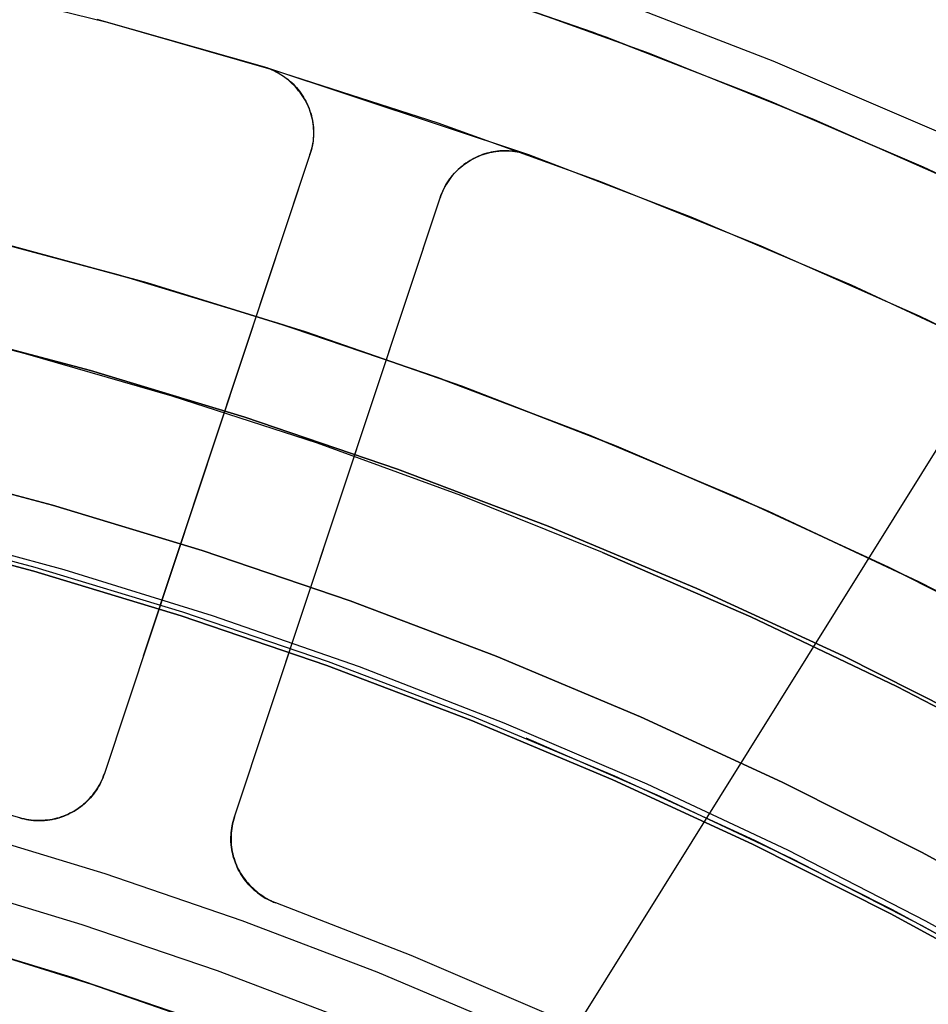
# Model space of a CAD drawing. Header units: millimetres. Extents: x 10802 to 11966, y -167 to 850.
# Tile 146 of 182: x 11400 to 11413, y 539 to 553. Entities that reach past the tile are written whole.
import ezdxf

# ---------------------------------------------------------------- set-up
doc = ezdxf.new("R2010")
doc.units = ezdxf.units.MM
for name, color, linetype in [('1', 7, 'Continuous'), ('color', 7, 'Continuous'), ('luz', 7, 'Continuous')]:
    doc.layers.add(name, color=color, linetype=linetype)

msp = doc.modelspace()

# ---------------------------------------------------------------- linework, layer by layer
at = {"layer": '1', "color": 29, "true_color": 0x4d342b}
for p, q in [((11405.974, 554.101, 46.264), (11408.436, 553.245, 46.264)), ((11405.974, 554.101, 34.462), (11408.436, 553.245, 34.462)), ((11405.974, 554.101, 40.363), (11408.436, 553.245, 40.363)), ((11411.076, 552.817, 65.657), (11408.628, 553.766, 65.657)), ((11408.436, 553.245, 46.264), (11410.867, 552.303, 46.264)), ((11408.436, 553.245, 34.462), (11410.867, 552.303, 34.462)), ((11408.436, 553.245, 40.363), (11410.867, 552.303, 40.363)), ((11413.491, 551.785, 65.657), (11411.076, 552.817, 65.657)), ((11410.867, 552.303, 46.264), (11413.263, 551.278, 46.264)), ((11410.867, 552.303, 34.462), (11413.263, 551.278, 34.462)), ((11410.867, 552.303, 40.363), (11413.263, 551.278, 40.363)), ((11413.263, 551.278, 46.264), (11415.623, 550.17, 46.264)), ((11413.263, 551.278, 34.462), (11415.623, 550.17, 34.462)), ((11413.263, 551.278, 40.363), (11415.623, 550.17, 40.363)), ((11399.358, 550.288, 60.562), (11401.655, 549.674, 60.562)), ((11401.95, 549.589, 42.462), (11399.619, 550.223, 42.462)), ((11399.619, 550.223, 51.512), (11401.95, 549.589, 51.512)), ((11401.655, 549.674, 60.562), (11403.929, 548.983, 60.562)), ((11404.258, 548.876, 42.462), (11401.95, 549.589, 42.462)), ((11401.95, 549.589, 51.512), (11404.258, 548.876, 51.512)), ((11403.929, 548.983, 60.562), (11406.178, 548.214, 60.562)), ((11406.539, 548.082, 42.462), (11404.258, 548.876, 42.462)), ((11404.258, 548.876, 51.512), (11406.539, 548.082, 51.512)), ((11406.178, 548.214, 60.562), (11408.4, 547.368, 60.562)), ((11408.792, 547.21, 42.462), (11406.539, 548.082, 42.462)), ((11406.539, 548.082, 51.512), (11408.792, 547.21, 51.512)), ((11408.4, 547.368, 60.562), (11410.591, 546.447, 60.562)), ((11411.013, 546.26, 42.462), (11408.792, 547.21, 42.462)), ((11408.792, 547.21, 51.512), (11411.013, 546.26, 51.512)), ((11410.591, 546.447, 60.562), (11412.75, 545.451, 60.562)), ((11413.199, 545.233, 42.462), (11411.013, 546.26, 42.462)), ((11411.013, 546.26, 51.512), (11413.199, 545.233, 51.512)), ((11398.552, 546.005, 76.062), (11400.737, 545.412, 76.062)), ((11412.75, 545.451, 60.562), (11414.873, 544.383, 60.562)), ((11400.737, 545.412, 76.062), (11402.9, 544.743, 76.062)), ((11415.349, 544.131, 42.462), (11413.199, 545.233, 42.462)), ((11413.199, 545.233, 51.512), (11415.349, 544.131, 51.512)), ((11402.9, 544.743, 76.062), (11405.039, 543.999, 76.062)), ((11405.039, 543.999, 76.062), (11407.151, 543.181, 76.062)), ((11407.151, 543.181, 76.062), (11409.232, 542.291, 76.062)), ((11409.232, 542.291, 76.062), (11411.282, 541.328, 76.062)), ((11411.282, 541.328, 76.062), (11413.297, 540.295, 76.062)), ((11413.297, 540.295, 76.062), (11415.275, 539.192, 76.062)), ((11399.162, 539.986, 70.562), (11401.137, 539.375, 70.562)), ((11401.137, 539.375, 70.562), (11403.09, 538.696, 70.562))]:
    msp.add_line(p, q, dxfattribs=at)
at = {"layer": '1', "color": 250, "true_color": 0x111111}
for p, q in [((11399.202, 550.327, 47.3), (11401.522, 549.712, 47.3)), ((11399.202, 550.327, 56.8), (11401.522, 549.712, 56.8)), ((11399.202, 550.327, 52.05), (11401.522, 549.712, 52.05)), ((11401.522, 549.712, 47.3), (11403.818, 549.018, 47.3)), ((11401.522, 549.712, 56.8), (11403.818, 549.018, 56.8)), ((11401.522, 549.712, 52.05), (11403.818, 549.018, 52.05)), ((11400.176, 548.557, 45.792), (11398.018, 549.101, 45.792)), ((11401.125, 548.314, 56.8), (11398.854, 548.915, 56.8)), ((11398.854, 548.915, 58.12), (11401.125, 548.314, 58.12)), ((11398.854, 548.915, 57.46), (11401.125, 548.314, 57.46)), ((11403.818, 549.018, 47.3), (11406.09, 548.246, 47.3)), ((11403.818, 549.018, 56.8), (11406.09, 548.246, 56.8)), ((11403.818, 549.018, 52.05), (11406.09, 548.246, 52.05)), ((11402.315, 547.94, 45.792), (11400.176, 548.557, 45.792)), ((11403.374, 547.634, 56.8), (11401.125, 548.314, 56.8)), ((11401.125, 548.314, 58.12), (11403.374, 547.634, 58.12)), ((11401.125, 548.314, 57.46), (11403.374, 547.634, 57.46)), ((11406.09, 548.246, 47.3), (11408.333, 547.395, 47.3)), ((11406.09, 548.246, 56.8), (11408.333, 547.395, 56.8)), ((11406.09, 548.246, 52.05), (11408.333, 547.395, 52.05)), ((11404.432, 547.252, 45.792), (11402.315, 547.94, 45.792)), ((11405.598, 546.877, 56.8), (11403.374, 547.634, 56.8)), ((11403.374, 547.634, 58.12), (11405.598, 546.877, 58.12)), ((11403.374, 547.634, 57.46), (11405.598, 546.877, 57.46)), ((11408.333, 547.395, 47.3), (11410.545, 546.467, 47.3)), ((11408.333, 547.395, 56.8), (11410.545, 546.467, 56.8)), ((11408.333, 547.395, 52.05), (11410.545, 546.467, 52.05)), ((11406.524, 546.492, 45.792), (11404.432, 547.252, 45.792)), ((11400.568, 546.35, 258.714), (11398.366, 546.933, 258.714)), ((11398.366, 546.933, 282.75), (11400.568, 546.35, 282.75)), ((11398.366, 546.933, 270.732), (11400.568, 546.35, 270.732)), ((11407.794, 546.044, 56.8), (11405.598, 546.877, 56.8)), ((11405.598, 546.877, 58.12), (11407.794, 546.044, 58.12)), ((11405.598, 546.877, 57.46), (11407.794, 546.044, 57.46)), ((11408.589, 545.663, 45.792), (11406.524, 546.492, 45.792)), ((11410.545, 546.467, 47.3), (11412.725, 545.464, 47.3)), ((11410.545, 546.467, 56.8), (11412.725, 545.464, 56.8)), ((11410.545, 546.467, 52.05), (11412.725, 545.464, 52.05)), ((11402.75, 545.691, 258.714), (11400.568, 546.35, 258.714)), ((11400.568, 546.35, 282.75), (11402.75, 545.691, 282.75)), ((11400.568, 546.35, 270.732), (11402.75, 545.691, 270.732)), ((11398.141, 546.022, 61.1), (11400.313, 545.447, 61.1)), ((11409.96, 545.136, 56.8), (11407.794, 546.044, 56.8)), ((11407.794, 546.044, 58.12), (11409.96, 545.136, 58.12)), ((11407.794, 546.044, 57.46), (11409.96, 545.136, 57.46)), ((11400.296, 545.388, 282.75), (11398.127, 545.962, 282.75)), ((11400.296, 545.388, 258.715), (11398.127, 545.962, 258.715)), ((11398.127, 545.962, 270.733), (11400.296, 545.388, 270.733)), ((11404.907, 544.957, 258.714), (11402.75, 545.691, 258.714)), ((11402.75, 545.691, 282.75), (11404.907, 544.957, 282.75)), ((11402.75, 545.691, 270.732), (11404.907, 544.957, 270.732)), ((11410.75, 544.724, 45.792), (11408.589, 545.663, 45.792)), ((11408.589, 545.663, 45.792), (11410.75, 544.724, 45.792)), ((11400.313, 545.447, 61.1), (11402.463, 544.797, 61.1)), ((11412.725, 545.464, 47.3), (11414.868, 544.385, 47.3)), ((11412.725, 545.464, 56.8), (11414.868, 544.385, 56.8)), ((11412.725, 545.464, 52.05), (11414.868, 544.385, 52.05)), ((11402.444, 544.739, 282.75), (11400.296, 545.388, 282.75)), ((11402.444, 544.739, 258.715), (11400.296, 545.388, 258.715)), ((11400.296, 545.388, 270.733), (11402.444, 544.739, 270.733)), ((11412.094, 544.154, 56.8), (11409.96, 545.136, 56.8)), ((11409.96, 545.136, 58.12), (11412.094, 544.154, 58.12)), ((11409.96, 545.136, 57.46), (11412.094, 544.154, 57.46)), ((11407.037, 544.149, 258.714), (11404.907, 544.957, 258.714)), ((11404.907, 544.957, 282.75), (11407.037, 544.149, 282.75)), ((11404.907, 544.957, 270.732), (11407.037, 544.149, 270.732)), ((11404.568, 544.016, 282.75), (11402.444, 544.739, 282.75)), ((11404.568, 544.016, 258.715), (11402.444, 544.739, 258.715)), ((11402.444, 544.739, 270.733), (11404.568, 544.016, 270.733)), ((11402.463, 544.797, 61.1), (11404.589, 544.074, 61.1)), ((11412.877, 543.71, 45.792), (11410.75, 544.724, 45.792)), ((11410.75, 544.724, 45.792), (11412.877, 543.71, 45.792)), ((11406.667, 543.22, 282.75), (11404.568, 544.016, 282.75)), ((11406.667, 543.22, 258.715), (11404.568, 544.016, 258.715)), ((11404.568, 544.016, 270.733), (11406.667, 543.22, 270.733)), ((11404.589, 544.074, 61.1), (11406.689, 543.277, 61.1)), ((11409.139, 543.268, 258.714), (11407.037, 544.149, 258.714)), ((11407.037, 544.149, 282.75), (11409.139, 543.268, 282.75)), ((11407.037, 544.149, 270.732), (11409.139, 543.268, 270.732)), ((11414.192, 543.098, 56.8), (11412.094, 544.154, 56.8)), ((11412.094, 544.154, 58.12), (11414.192, 543.098, 58.12)), ((11412.094, 544.154, 57.46), (11414.192, 543.098, 57.46)), ((11414.967, 542.624, 45.792), (11412.877, 543.71, 45.792)), ((11412.877, 543.71, 45.792), (11414.967, 542.624, 45.792)), ((11408.736, 542.352, 282.75), (11406.667, 543.22, 282.75)), ((11408.736, 542.352, 258.715), (11406.667, 543.22, 258.715)), ((11406.667, 543.22, 270.733), (11408.736, 542.352, 270.733)), ((11406.689, 543.277, 61.1), (11408.761, 542.408, 61.1)), ((11411.208, 542.315, 258.714), (11409.139, 543.268, 258.714)), ((11409.139, 543.268, 282.75), (11411.208, 542.315, 282.75)), ((11409.139, 543.268, 270.732), (11411.208, 542.315, 270.732)), ((11407.47, 542.96, 61.1), (11409.423, 542.113, 61.1)), ((11410.774, 541.414, 282.75), (11408.736, 542.352, 282.75)), ((11410.774, 541.414, 258.715), (11408.736, 542.352, 258.715)), ((11408.736, 542.352, 270.733), (11410.774, 541.414, 270.733)), ((11408.761, 542.408, 61.1), (11410.801, 541.469, 61.1)), ((11413.244, 541.291, 258.714), (11411.208, 542.315, 258.714)), ((11411.208, 542.315, 282.75), (11413.244, 541.291, 282.75)), ((11411.208, 542.315, 270.732), (11413.244, 541.291, 270.732)), ((11409.423, 542.113, 61.1), (11411.348, 541.202, 61.1)), ((11410.801, 541.469, 61.1), (11412.808, 540.46, 61.1)), ((11412.779, 540.405, 282.75), (11410.774, 541.414, 282.75)), ((11412.779, 540.405, 258.715), (11410.774, 541.414, 258.715)), ((11410.774, 541.414, 270.733), (11412.779, 540.405, 270.733)), ((11415.243, 540.197, 258.714), (11413.244, 541.291, 258.714)), ((11413.244, 541.291, 282.75), (11415.243, 540.197, 282.75)), ((11413.244, 541.291, 270.732), (11415.243, 540.197, 270.732)), ((11411.348, 541.202, 61.1), (11413.242, 540.23, 61.1)), ((11399.008, 540.845, 241.281), (11401, 540.243, 241.281)), ((11412.808, 540.46, 61.1), (11414.778, 539.382, 61.1)), ((11414.748, 539.328, 282.75), (11412.779, 540.405, 282.75)), ((11414.748, 539.328, 258.715), (11412.779, 540.405, 258.715)), ((11412.779, 540.405, 270.733), (11414.748, 539.328, 270.733)), ((11401, 540.243, 241.281), (11402.971, 539.573, 241.281)), ((11413.242, 540.23, 61.1), (11415.103, 539.195, 61.1)), ((11402.971, 539.573, 241.281), (11404.916, 538.835, 241.281))]:
    msp.add_line(p, q, dxfattribs=at)
at = {"layer": 'color'}
for p, q in [((11398.919, 553.992, 34.462), (11401.365, 553.385, 34.462)), ((11401.365, 553.385, 34.462), (11403.789, 552.694, 34.462)), ((11403.789, 552.694, 34.462), (11406.187, 551.92, 34.462)), ((11406.187, 551.92, 34.462), (11408.557, 551.064, 34.462)), ((11408.557, 551.064, 34.462), (11410.896, 550.126, 34.462)), ((11410.896, 550.126, 34.462), (11413.202, 549.108, 34.462)), ((11413.202, 549.108, 34.462), (11415.47, 548.012, 34.462))]:
    msp.add_line(p, q, dxfattribs=at)
at = {"layer": 'color', "color": 254, "true_color": 0xcad1ee}
for p, q in [((11398.919, 553.992, 34.462), (11401.365, 553.385, 34.462)), ((11398.919, 553.992, 24.361), (11401.365, 553.385, 24.361)), ((11406.221, 554.019, 13.408), (11408.637, 553.171, 13.408)), ((11406.834, 553.813, 34.462), (11409.269, 552.933, 34.462)), ((11406.834, 553.813, 23.935), (11409.269, 552.933, 23.935)), ((11403.663, 552.732, 14.26), (11401.222, 553.423, 14.26)), ((11401.365, 553.385, 34.462), (11403.789, 552.694, 34.462)), ((11401.365, 553.385, 24.361), (11403.789, 552.694, 24.361)), ((11408.637, 553.171, 13.408), (11411.023, 552.24, 13.408)), ((11409.269, 552.933, 34.462), (11411.672, 551.97, 34.462)), ((11409.269, 552.933, 23.935), (11411.672, 551.97, 23.935)), ((11407.511, 551.453, 21.262), (11403.663, 552.732, 21.262)), ((11403.663, 552.732, 21.262), (11403.696, 552.722, 21.262)), ((11403.663, 552.732, 21.262), (11403.663, 552.732, 14.26)), ((11403.697, 552.72, 14.261), (11403.663, 552.732, 14.26)), ((11403.663, 552.732, 17.761), (11403.696, 552.722, 17.761)), ((11403.696, 552.722, 21.262), (11403.729, 552.71, 21.262)), ((11403.696, 552.722, 17.761), (11403.729, 552.71, 17.761)), ((11403.731, 552.706, 14.263), (11403.697, 552.72, 14.261)), ((11403.729, 552.71, 21.262), (11403.761, 552.697, 21.262)), ((11403.729, 552.71, 17.761), (11403.761, 552.697, 17.761)), ((11403.764, 552.692, 14.264), (11403.731, 552.706, 14.263)), ((11403.761, 552.697, 21.262), (11403.793, 552.683, 21.262)), ((11403.761, 552.697, 17.761), (11403.793, 552.683, 17.761)), ((11403.796, 552.676, 14.267), (11403.764, 552.692, 14.264)), ((11403.789, 552.694, 34.462), (11406.187, 551.92, 34.462)), ((11403.789, 552.694, 24.361), (11406.187, 551.92, 24.361)), ((11403.793, 552.683, 21.262), (11403.824, 552.668, 21.262)), ((11403.793, 552.683, 17.761), (11403.824, 552.668, 17.761)), ((11403.829, 552.659, 14.27), (11403.796, 552.676, 14.267)), ((11403.824, 552.668, 21.262), (11403.855, 552.652, 21.262)), ((11403.824, 552.668, 17.761), (11403.855, 552.652, 17.761)), ((11403.86, 552.642, 14.273), (11403.829, 552.659, 14.27)), ((11403.855, 552.652, 21.262), (11403.885, 552.635, 21.262)), ((11403.855, 552.652, 17.761), (11403.885, 552.635, 17.761)), ((11403.891, 552.623, 14.277), (11403.86, 552.642, 14.273)), ((11403.885, 552.635, 21.262), (11403.915, 552.616, 21.262)), ((11403.885, 552.635, 17.761), (11403.915, 552.616, 17.761)), ((11403.921, 552.603, 14.281), (11403.891, 552.623, 14.277)), ((11403.915, 552.616, 21.262), (11403.944, 552.597, 21.262)), ((11403.915, 552.616, 17.761), (11403.944, 552.597, 17.761)), ((11403.951, 552.583, 14.285), (11403.921, 552.603, 14.281)), ((11403.944, 552.597, 21.262), (11403.972, 552.577, 21.262)), ((11403.944, 552.597, 17.761), (11403.972, 552.577, 17.761)), ((11403.979, 552.562, 14.291), (11403.951, 552.583, 14.285)), ((11403.972, 552.577, 21.262), (11403.999, 552.555, 21.262)), ((11403.972, 552.577, 17.761), (11403.999, 552.555, 17.761)), ((11404.008, 552.539, 14.296), (11403.979, 552.562, 14.291)), ((11403.999, 552.555, 21.262), (11404.026, 552.533, 21.262)), ((11403.999, 552.555, 17.761), (11404.026, 552.533, 17.761)), ((11404.035, 552.516, 14.302), (11404.008, 552.539, 14.296)), ((11404.026, 552.533, 21.262), (11404.052, 552.51, 21.262)), ((11404.026, 552.533, 17.761), (11404.052, 552.51, 17.761)), ((11404.061, 552.492, 14.309), (11404.035, 552.516, 14.302)), ((11404.052, 552.51, 21.262), (11404.077, 552.486, 21.262)), ((11404.052, 552.51, 17.761), (11404.077, 552.486, 17.761)), ((11404.087, 552.467, 14.316), (11404.061, 552.492, 14.309)), ((11404.077, 552.486, 21.262), (11404.101, 552.461, 21.262)), ((11404.077, 552.486, 17.761), (11404.101, 552.461, 17.761)), ((11404.111, 552.442, 14.323), (11404.087, 552.467, 14.316)), ((11404.101, 552.461, 21.262), (11404.125, 552.436, 21.262)), ((11404.101, 552.461, 17.761), (11404.125, 552.436, 17.761)), ((11404.135, 552.415, 14.331), (11404.111, 552.442, 14.323)), ((11404.125, 552.436, 21.262), (11404.147, 552.409, 21.262)), ((11404.125, 552.436, 17.761), (11404.147, 552.409, 17.761)), ((11404.158, 552.388, 14.339), (11404.135, 552.415, 14.331)), ((11404.147, 552.409, 21.262), (11404.169, 552.382, 21.262)), ((11404.147, 552.409, 17.761), (11404.169, 552.382, 17.761)), ((11404.18, 552.361, 14.347), (11404.158, 552.388, 14.339)), ((11404.169, 552.382, 21.262), (11404.189, 552.354, 21.262)), ((11404.169, 552.382, 17.761), (11404.189, 552.354, 17.761)), ((11404.2, 552.332, 14.356), (11404.18, 552.361, 14.347)), ((11404.189, 552.354, 21.262), (11404.209, 552.325, 21.262)), ((11404.189, 552.354, 17.761), (11404.209, 552.325, 17.761)), ((11404.22, 552.303, 14.366), (11404.2, 552.332, 14.356)), ((11404.209, 552.325, 21.262), (11404.228, 552.296, 21.262)), ((11404.209, 552.325, 17.761), (11404.228, 552.296, 17.761)), ((11404.239, 552.274, 14.375), (11404.22, 552.303, 14.366)), ((11404.228, 552.296, 21.262), (11404.245, 552.266, 21.262)), ((11404.228, 552.296, 17.761), (11404.245, 552.266, 17.761)), ((11404.257, 552.244, 14.385), (11404.239, 552.274, 14.375)), ((11404.245, 552.266, 21.262), (11404.262, 552.235, 21.262)), ((11404.245, 552.266, 17.761), (11404.262, 552.235, 17.761)), ((11404.273, 552.213, 14.396), (11404.257, 552.244, 14.385)), ((11404.262, 552.235, 21.262), (11404.277, 552.204, 21.262)), ((11404.262, 552.235, 17.761), (11404.277, 552.204, 17.761)), ((11404.268, 552.223, 21.262), (11404.268, 552.223, 14.392)), ((11404.288, 552.182, 14.406), (11404.273, 552.213, 14.396)), ((11404.277, 552.204, 21.262), (11404.292, 552.173, 21.262)), ((11404.277, 552.204, 17.761), (11404.292, 552.173, 17.761)), ((11411.023, 552.24, 13.408), (11413.375, 551.228, 13.408)), ((11404.303, 552.151, 14.417), (11404.288, 552.182, 14.406)), ((11404.292, 552.173, 21.262), (11404.305, 552.141, 21.262)), ((11404.292, 552.173, 17.761), (11404.305, 552.141, 17.761)), ((11404.316, 552.119, 14.429), (11404.303, 552.151, 14.417)), ((11404.305, 552.141, 21.262), (11404.317, 552.108, 21.262)), ((11404.305, 552.141, 17.761), (11404.317, 552.108, 17.761)), ((11404.328, 552.087, 14.44), (11404.316, 552.119, 14.429)), ((11404.317, 552.108, 21.262), (11404.328, 552.075, 21.262)), ((11404.317, 552.108, 17.761), (11404.328, 552.075, 17.761)), ((11404.339, 552.054, 14.452), (11404.328, 552.087, 14.44)), ((11404.328, 552.075, 21.262), (11404.338, 552.042, 21.262)), ((11404.328, 552.075, 17.761), (11404.338, 552.042, 17.761)), ((11404.348, 552.021, 14.464), (11404.339, 552.054, 14.452)), ((11404.338, 552.042, 21.262), (11404.346, 552.008, 21.262)), ((11404.338, 552.042, 17.761), (11404.346, 552.008, 17.761)), ((11404.346, 552.008, 21.262), (11404.354, 551.974, 21.262)), ((11404.346, 552.008, 17.761), (11404.354, 551.974, 17.761)), ((11404.357, 551.988, 14.477), (11404.348, 552.021, 14.464)), ((11404.354, 551.974, 21.262), (11404.36, 551.94, 21.262)), ((11404.354, 551.974, 17.761), (11404.36, 551.94, 17.761)), ((11404.364, 551.955, 14.489), (11404.357, 551.988, 14.477)), ((11404.36, 551.94, 21.262), (11404.365, 551.906, 21.262)), ((11404.36, 551.94, 17.761), (11404.365, 551.906, 17.761)), ((11404.37, 551.921, 14.502), (11404.364, 551.955, 14.489)), ((11404.365, 551.906, 21.262), (11404.369, 551.871, 21.262)), ((11404.365, 551.906, 17.761), (11404.369, 551.871, 17.761)), ((11404.374, 551.888, 14.515), (11404.37, 551.921, 14.502)), ((11406.187, 551.92, 34.462), (11408.557, 551.064, 34.462)), ((11406.187, 551.92, 24.361), (11408.557, 551.064, 24.361)), ((11411.672, 551.97, 34.462), (11414.041, 550.924, 34.462)), ((11411.672, 551.97, 23.935), (11414.041, 550.924, 23.935)), ((11404.369, 551.871, 21.262), (11404.372, 551.836, 21.262)), ((11404.369, 551.871, 17.761), (11404.372, 551.836, 17.761)), ((11404.372, 551.836, 21.262), (11404.374, 551.802, 21.262)), ((11404.372, 551.836, 17.761), (11404.374, 551.802, 17.761)), ((11404.374, 551.767, 21.262), (11404.373, 551.732, 21.262)), ((11404.374, 551.767, 17.761), (11404.373, 551.732, 17.761)), ((11404.378, 551.854, 14.528), (11404.374, 551.888, 14.515)), ((11404.374, 551.802, 21.262), (11404.374, 551.767, 21.262)), ((11404.374, 551.802, 17.761), (11404.374, 551.767, 17.761)), ((11404.38, 551.821, 14.542), (11404.378, 551.854, 14.528)), ((11404.381, 551.787, 14.555), (11404.38, 551.821, 14.542)), ((11404.381, 551.754, 14.569), (11404.381, 551.787, 14.555)), ((11404.363, 551.628, 21.262), (11404.358, 551.594, 21.262)), ((11404.363, 551.628, 17.761), (11404.358, 551.594, 17.761)), ((11404.361, 551.588, 14.639), (11404.367, 551.62, 14.625)), ((11404.368, 551.663, 21.262), (11404.363, 551.628, 21.262)), ((11404.368, 551.663, 17.761), (11404.363, 551.628, 17.761)), ((11404.367, 551.62, 14.625), (11404.373, 551.653, 14.611)), ((11404.371, 551.698, 21.262), (11404.368, 551.663, 21.262)), ((11404.371, 551.698, 17.761), (11404.368, 551.663, 17.761)), ((11404.373, 551.732, 21.262), (11404.371, 551.698, 21.262)), ((11404.373, 551.732, 17.761), (11404.371, 551.698, 17.761)), ((11404.373, 551.653, 14.611), (11404.377, 551.687, 14.597)), ((11404.377, 551.687, 14.597), (11404.379, 551.72, 14.583)), ((11404.379, 551.72, 14.583), (11404.381, 551.754, 14.569)), ((11404.333, 551.493, 21.262), (11404.323, 551.46, 21.262)), ((11404.333, 551.493, 17.761), (11404.323, 551.46, 17.761)), ((11404.323, 551.46, 14.696), (11404.334, 551.491, 14.681)), ((11404.343, 551.526, 21.262), (11404.333, 551.493, 21.262)), ((11404.343, 551.526, 17.761), (11404.333, 551.493, 17.761)), ((11404.334, 551.491, 14.681), (11404.344, 551.523, 14.667)), ((11404.351, 551.56, 21.262), (11404.343, 551.526, 21.262)), ((11404.351, 551.56, 17.761), (11404.343, 551.526, 17.761)), ((11404.344, 551.523, 14.667), (11404.353, 551.555, 14.653)), ((11404.358, 551.594, 21.262), (11404.351, 551.56, 21.262)), ((11404.358, 551.594, 17.761), (11404.351, 551.56, 17.761)), ((11404.353, 551.555, 14.653), (11404.361, 551.588, 14.639)), ((11406.847, 551.46, 21.262), (11406.879, 551.47, 21.262)), ((11406.863, 551.465, 17.761), (11406.896, 551.475, 17.761)), ((11406.9, 551.477, 14.339), (11406.869, 551.468, 14.347)), ((11406.879, 551.47, 21.262), (11406.912, 551.479, 21.262)), ((11406.896, 551.475, 17.761), (11406.93, 551.484, 17.761)), ((11406.931, 551.485, 14.331), (11406.9, 551.477, 14.339)), ((11406.912, 551.479, 21.262), (11406.944, 551.488, 21.262)), ((11406.93, 551.484, 17.761), (11406.964, 551.492, 17.761)), ((11406.962, 551.492, 14.324), (11406.931, 551.485, 14.331)), ((11406.944, 551.488, 21.262), (11406.978, 551.495, 21.262)), ((11406.994, 551.498, 14.317), (11406.962, 551.492, 14.324)), ((11406.964, 551.492, 17.761), (11406.998, 551.498, 17.761)), ((11406.978, 551.495, 21.262), (11407.011, 551.501, 21.262)), ((11407.026, 551.503, 14.31), (11406.994, 551.498, 14.317)), ((11406.998, 551.498, 17.761), (11407.032, 551.504, 17.761)), ((11407.011, 551.501, 21.262), (11407.044, 551.505, 21.262)), ((11407.058, 551.507, 14.304), (11407.026, 551.503, 14.31)), ((11407.032, 551.504, 17.761), (11407.067, 551.508, 17.761)), ((11407.044, 551.505, 21.262), (11407.078, 551.509, 21.262)), ((11407.091, 551.51, 14.298), (11407.058, 551.507, 14.304)), ((11407.067, 551.508, 17.761), (11407.102, 551.511, 17.761)), ((11407.078, 551.509, 21.262), (11407.112, 551.512, 21.262)), ((11407.123, 551.512, 14.293), (11407.091, 551.51, 14.298)), ((11407.102, 551.511, 17.761), (11407.136, 551.513, 17.761)), ((11407.112, 551.512, 21.262), (11407.146, 551.513, 21.262)), ((11407.156, 551.513, 14.288), (11407.123, 551.512, 14.293)), ((11407.136, 551.513, 17.761), (11407.171, 551.513, 17.761)), ((11407.146, 551.513, 21.262), (11407.18, 551.513, 21.262)), ((11407.189, 551.513, 14.283), (11407.156, 551.513, 14.288)), ((11407.171, 551.513, 17.761), (11407.206, 551.513, 17.761)), ((11407.18, 551.513, 21.262), (11407.214, 551.512, 21.262)), ((11407.221, 551.511, 14.279), (11407.189, 551.513, 14.283)), ((11407.206, 551.513, 17.761), (11407.24, 551.511, 17.761)), ((11407.214, 551.512, 21.262), (11407.247, 551.51, 21.262)), ((11407.254, 551.509, 14.275), (11407.221, 551.511, 14.279)), ((11407.24, 551.511, 17.761), (11407.275, 551.508, 17.761)), ((11407.247, 551.51, 21.262), (11407.281, 551.507, 21.262)), ((11407.287, 551.506, 14.272), (11407.254, 551.509, 14.275)), ((11407.275, 551.508, 17.761), (11407.31, 551.503, 17.761)), ((11407.281, 551.507, 21.262), (11407.315, 551.503, 21.262)), ((11407.319, 551.501, 14.269), (11407.287, 551.506, 14.272)), ((11407.31, 551.503, 17.761), (11407.344, 551.498, 17.761)), ((11407.315, 551.503, 21.262), (11407.348, 551.497, 21.262)), ((11407.352, 551.496, 14.266), (11407.319, 551.501, 14.269)), ((11407.344, 551.498, 17.761), (11407.378, 551.491, 17.761)), ((11407.348, 551.497, 21.262), (11407.381, 551.491, 21.262)), ((11407.384, 551.489, 14.264), (11407.352, 551.496, 14.266)), ((11407.378, 551.491, 17.761), (11407.412, 551.484, 17.761)), ((11407.381, 551.491, 21.262), (11407.414, 551.483, 21.262)), ((11407.417, 551.482, 14.263), (11407.384, 551.489, 14.264)), ((11407.412, 551.484, 17.761), (11407.445, 551.475, 17.761)), ((11407.414, 551.483, 21.262), (11407.447, 551.474, 21.262)), ((11407.448, 551.473, 14.262), (11407.417, 551.482, 14.263)), ((11407.445, 551.475, 17.761), (11407.479, 551.464, 17.761)), ((11407.447, 551.474, 21.262), (11407.479, 551.464, 21.262)), ((11407.48, 551.464, 14.261), (11407.448, 551.473, 14.262)), ((11404.323, 551.46, 14.696), (11401.326, 542.44, 18.746)), ((11404.323, 551.46, 21.262), (11401.326, 542.44, 21.262)), ((11404.323, 551.46, 17.979), (11401.894, 544.149, 17.979)), ((11404.323, 551.46, 21.262), (11404.323, 551.46, 14.696)), ((11406.597, 551.332, 14.44), (11406.568, 551.311, 14.453)), ((11406.576, 551.318, 21.262), (11406.604, 551.338, 21.262)), ((11406.585, 551.325, 17.761), (11406.614, 551.344, 17.761)), ((11406.627, 551.353, 14.428), (11406.597, 551.332, 14.44)), ((11406.604, 551.338, 21.262), (11406.633, 551.357, 21.262)), ((11406.614, 551.344, 17.761), (11406.643, 551.363, 17.761)), ((11406.658, 551.372, 14.416), (11406.627, 551.353, 14.428)), ((11406.633, 551.357, 21.262), (11406.662, 551.375, 21.262)), ((11406.643, 551.363, 17.761), (11406.673, 551.381, 17.761)), ((11406.69, 551.39, 14.404), (11406.658, 551.372, 14.416)), ((11406.662, 551.375, 21.262), (11406.692, 551.391, 21.262)), ((11406.673, 551.381, 17.761), (11406.703, 551.398, 17.761)), ((11406.722, 551.407, 14.392), (11406.69, 551.39, 14.404)), ((11406.692, 551.391, 21.262), (11406.722, 551.407, 21.262)), ((11406.703, 551.398, 17.761), (11406.734, 551.413, 17.761)), ((11406.722, 551.407, 21.262), (11406.752, 551.422, 21.262)), ((11406.75, 551.421, 14.383), (11406.722, 551.407, 14.392)), ((11406.722, 551.407, 21.262), (11406.722, 551.407, 14.392)), ((11406.734, 551.413, 17.761), (11406.766, 551.428, 17.761)), ((11406.779, 551.434, 14.373), (11406.75, 551.421, 14.383)), ((11406.752, 551.422, 21.262), (11406.783, 551.436, 21.262)), ((11406.766, 551.428, 17.761), (11406.798, 551.442, 17.761)), ((11406.808, 551.446, 14.364), (11406.779, 551.434, 14.373)), ((11406.783, 551.436, 21.262), (11406.815, 551.448, 21.262)), ((11406.798, 551.442, 17.761), (11406.83, 551.454, 17.761)), ((11406.838, 551.458, 14.356), (11406.808, 551.446, 14.364)), ((11406.815, 551.448, 21.262), (11406.847, 551.46, 21.262)), ((11406.83, 551.454, 17.761), (11406.863, 551.465, 17.761)), ((11406.869, 551.468, 14.347), (11406.838, 551.458, 14.356)), ((11407.479, 551.464, 21.262), (11407.511, 551.453, 21.262)), ((11407.479, 551.464, 17.761), (11407.511, 551.453, 17.761)), ((11407.511, 551.453, 14.26), (11407.48, 551.464, 14.261)), ((11407.511, 551.453, 14.26), (11407.511, 551.453, 21.262)), ((11409.88, 550.545, 14.26), (11407.511, 551.453, 14.26)), ((11406.407, 551.16, 17.761), (11406.43, 551.186, 17.761)), ((11406.435, 551.191, 14.52), (11406.411, 551.165, 14.534)), ((11406.425, 551.181, 21.262), (11406.448, 551.206, 21.262)), ((11406.43, 551.186, 17.761), (11406.454, 551.211, 17.761)), ((11406.46, 551.217, 14.506), (11406.435, 551.191, 14.52)), ((11406.448, 551.206, 21.262), (11406.472, 551.23, 21.262)), ((11406.454, 551.211, 17.761), (11406.478, 551.236, 17.761)), ((11406.485, 551.242, 14.492), (11406.46, 551.217, 14.506)), ((11406.472, 551.23, 21.262), (11406.497, 551.253, 21.262)), ((11406.478, 551.236, 17.761), (11406.504, 551.259, 17.761)), ((11406.512, 551.266, 14.479), (11406.485, 551.242, 14.492)), ((11406.497, 551.253, 21.262), (11406.523, 551.276, 21.262)), ((11406.504, 551.259, 17.761), (11406.53, 551.282, 17.761)), ((11406.54, 551.289, 14.466), (11406.512, 551.266, 14.479)), ((11406.523, 551.276, 21.262), (11406.549, 551.297, 21.262)), ((11406.53, 551.282, 17.761), (11406.557, 551.304, 17.761)), ((11406.568, 551.311, 14.453), (11406.54, 551.289, 14.466)), ((11406.549, 551.297, 21.262), (11406.576, 551.318, 21.262)), ((11406.557, 551.304, 17.761), (11406.585, 551.325, 17.761)), ((11406.305, 551.015, 21.262), (11406.322, 551.044, 21.262)), ((11406.307, 551.018, 17.761), (11406.325, 551.048, 17.761)), ((11406.326, 551.051, 14.591), (11406.308, 551.021, 14.606)), ((11406.322, 551.044, 21.262), (11406.341, 551.073, 21.262)), ((11406.325, 551.048, 17.761), (11406.344, 551.077, 17.761)), ((11406.346, 551.081, 14.577), (11406.326, 551.051, 14.591)), ((11406.341, 551.073, 21.262), (11406.361, 551.101, 21.262)), ((11406.344, 551.077, 17.761), (11406.364, 551.105, 17.761)), ((11406.367, 551.109, 14.562), (11406.346, 551.081, 14.577)), ((11406.361, 551.101, 21.262), (11406.381, 551.128, 21.262)), ((11406.364, 551.105, 17.761), (11406.385, 551.133, 17.761)), ((11406.388, 551.137, 14.548), (11406.367, 551.109, 14.562)), ((11406.381, 551.128, 21.262), (11406.403, 551.155, 21.262)), ((11406.385, 551.133, 17.761), (11406.407, 551.16, 17.761)), ((11406.411, 551.165, 14.534), (11406.388, 551.137, 14.548)), ((11406.403, 551.155, 21.262), (11406.425, 551.181, 21.262)), ((11408.557, 551.064, 34.462), (11410.896, 550.126, 34.462)), ((11408.557, 551.064, 24.361), (11410.896, 550.126, 24.361)), ((11406.259, 550.927, 14.651), (11406.245, 550.895, 14.666)), ((11406.245, 550.894, 17.761), (11406.259, 550.926, 17.761)), ((11406.245, 550.893, 21.262), (11406.258, 550.924, 21.262)), ((11406.258, 550.924, 21.262), (11406.273, 550.955, 21.262)), ((11406.274, 550.959, 14.636), (11406.259, 550.927, 14.651)), ((11406.259, 550.926, 17.761), (11406.274, 550.957, 17.761)), ((11406.273, 550.955, 21.262), (11406.288, 550.985, 21.262)), ((11406.29, 550.99, 14.621), (11406.274, 550.959, 14.636)), ((11406.274, 550.957, 17.761), (11406.29, 550.988, 17.761)), ((11406.288, 550.985, 21.262), (11406.305, 551.015, 21.262)), ((11406.308, 551.021, 14.606), (11406.29, 550.99, 14.621)), ((11406.29, 550.988, 17.761), (11406.307, 551.018, 17.761)), ((11403.224, 541.809, 21.262), (11406.221, 550.829, 21.262)), ((11403.224, 541.809, 18.746), (11406.221, 550.829, 14.696)), ((11403.791, 543.518, 17.979), (11406.221, 550.829, 17.979)), ((11406.232, 550.862, 14.681), (11406.221, 550.829, 14.696)), ((11406.221, 550.829, 21.262), (11406.232, 550.861, 21.262)), ((11406.221, 550.829, 17.761), (11406.232, 550.861, 17.761)), ((11406.221, 550.829, 14.696), (11406.221, 550.829, 21.262)), ((11406.245, 550.895, 14.666), (11406.232, 550.862, 14.681)), ((11406.232, 550.861, 17.761), (11406.245, 550.894, 17.761)), ((11406.232, 550.861, 21.262), (11406.245, 550.893, 21.262)), ((11412.216, 549.555, 14.26), (11409.88, 550.545, 14.26)), ((11410.896, 550.126, 34.462), (11413.202, 549.108, 34.462)), ((11410.896, 550.126, 24.361), (11413.202, 549.108, 24.361)), ((11414.515, 548.485, 14.26), (11412.216, 549.555, 14.26)), ((11413.202, 549.108, 34.462), (11415.47, 548.012, 34.462)), ((11413.202, 549.108, 24.361), (11415.47, 548.012, 24.361)), ((11402.824, 546.95, 16.721), (11402.824, 546.95, 21.262)), ((11404.722, 546.319, 16.721), (11404.722, 546.319, 21.262)), ((11401.314, 542.407, 18.761), (11401.326, 542.44, 18.746)), ((11401.326, 542.44, 21.262), (11401.315, 542.408, 21.262)), ((11401.315, 542.408, 20.004), (11401.326, 542.44, 20.004)), ((11401.326, 542.44, 18.746), (11401.326, 542.44, 21.262)), ((11400.092, 541.797, 21.262), (11398.057, 542.364, 21.262)), ((11401.257, 542.279, 18.821), (11401.273, 542.31, 18.806)), ((11401.274, 542.314, 21.262), (11401.259, 542.284, 21.262)), ((11401.259, 542.284, 20.004), (11401.274, 542.314, 20.004)), ((11401.273, 542.31, 18.806), (11401.288, 542.342, 18.791)), ((11401.289, 542.345, 21.262), (11401.274, 542.314, 21.262)), ((11401.274, 542.314, 20.004), (11401.289, 542.345, 20.004)), ((11401.288, 542.342, 18.791), (11401.302, 542.374, 18.776)), ((11401.302, 542.376, 21.262), (11401.289, 542.345, 21.262)), ((11401.289, 542.345, 20.004), (11401.302, 542.376, 20.004)), ((11401.315, 542.408, 21.262), (11401.302, 542.376, 21.262)), ((11401.302, 542.376, 20.004), (11401.315, 542.408, 20.004)), ((11401.302, 542.374, 18.776), (11401.314, 542.407, 18.761)), ((11401.159, 542.132, 18.893), (11401.18, 542.16, 18.879)), ((11401.186, 542.168, 21.262), (11401.166, 542.141, 21.262)), ((11401.166, 542.141, 20.004), (11401.186, 542.168, 20.004)), ((11401.18, 542.16, 18.879), (11401.201, 542.189, 18.864)), ((11401.206, 542.196, 21.262), (11401.186, 542.168, 21.262)), ((11401.186, 542.168, 20.004), (11401.206, 542.196, 20.004)), ((11401.201, 542.189, 18.864), (11401.221, 542.218, 18.85)), ((11401.224, 542.225, 21.262), (11401.206, 542.196, 21.262)), ((11401.206, 542.196, 20.004), (11401.224, 542.225, 20.004)), ((11401.221, 542.218, 18.85), (11401.239, 542.248, 18.835)), ((11401.242, 542.254, 21.262), (11401.224, 542.225, 21.262)), ((11401.224, 542.225, 20.004), (11401.242, 542.254, 20.004)), ((11401.239, 542.248, 18.835), (11401.257, 542.279, 18.821)), ((11401.259, 542.284, 21.262), (11401.242, 542.254, 21.262)), ((11401.242, 542.254, 20.004), (11401.259, 542.284, 20.004)), ((11401.007, 541.98, 18.974), (11401.035, 542.003, 18.961)), ((11401.05, 542.016, 21.262), (11401.024, 541.993, 21.262)), ((11401.024, 541.993, 20.004), (11401.05, 542.016, 20.004)), ((11401.035, 542.003, 18.961), (11401.062, 542.027, 18.948)), ((11401.074, 542.039, 21.262), (11401.05, 542.016, 21.262)), ((11401.05, 542.016, 20.004), (11401.074, 542.039, 20.004)), ((11401.062, 542.027, 18.948), (11401.087, 542.052, 18.934)), ((11401.098, 542.063, 21.262), (11401.074, 542.039, 21.262)), ((11401.074, 542.039, 20.004), (11401.098, 542.063, 20.004)), ((11401.087, 542.052, 18.934), (11401.112, 542.078, 18.921)), ((11401.122, 542.088, 21.262), (11401.098, 542.063, 21.262)), ((11401.098, 542.063, 20.004), (11401.122, 542.088, 20.004)), ((11401.112, 542.078, 18.921), (11401.136, 542.105, 18.907)), ((11401.144, 542.114, 21.262), (11401.122, 542.088, 21.262)), ((11401.122, 542.088, 20.004), (11401.144, 542.114, 20.004)), ((11401.136, 542.105, 18.907), (11401.159, 542.132, 18.893)), ((11401.166, 542.141, 21.262), (11401.144, 542.114, 21.262)), ((11401.144, 542.114, 20.004), (11401.166, 542.141, 20.004)), ((11400.825, 541.862, 21.262), (11400.794, 541.847, 21.262)), ((11400.794, 541.847, 20.154), (11400.825, 541.862, 20.154)), ((11400.796, 541.848, 19.054), (11400.825, 541.862, 19.045)), ((11400.825, 541.862, 19.045), (11400.857, 541.879, 19.034)), ((11400.855, 541.878, 21.262), (11400.825, 541.862, 21.262)), ((11400.825, 541.862, 20.004), (11400.855, 541.878, 20.004)), ((11400.825, 541.862, 21.262), (11400.825, 541.862, 19.045)), ((11400.825, 541.862, 19.045), (11400.825, 541.862, 21.262)), ((11400.885, 541.894, 21.262), (11400.855, 541.878, 21.262)), ((11400.855, 541.878, 20.004), (11400.885, 541.894, 20.004)), ((11400.857, 541.879, 19.034), (11400.889, 541.897, 19.023)), ((11400.914, 541.912, 21.262), (11400.885, 541.894, 21.262)), ((11400.885, 541.894, 20.004), (11400.914, 541.912, 20.004)), ((11400.889, 541.897, 19.023), (11400.92, 541.917, 19.011)), ((11400.943, 541.931, 21.262), (11400.914, 541.912, 21.262)), ((11400.914, 541.912, 20.004), (11400.943, 541.931, 20.004)), ((11400.92, 541.917, 19.011), (11400.95, 541.937, 18.999)), ((11400.97, 541.951, 21.262), (11400.943, 541.931, 21.262)), ((11400.943, 541.931, 20.004), (11400.97, 541.951, 20.004)), ((11400.95, 541.937, 18.999), (11400.979, 541.958, 18.986)), ((11400.998, 541.972, 21.262), (11400.97, 541.951, 21.262)), ((11400.97, 541.951, 20.004), (11400.998, 541.972, 20.004)), ((11400.979, 541.958, 18.986), (11401.007, 541.98, 18.974)), ((11401.024, 541.993, 21.262), (11400.998, 541.972, 21.262)), ((11400.998, 541.972, 20.004), (11401.024, 541.993, 20.004)), ((11400.125, 541.788, 21.262), (11400.092, 541.797, 21.262)), ((11400.092, 541.797, 21.262), (11400.092, 541.797, 19.162)), ((11400.092, 541.797, 19.162), (11400.124, 541.788, 19.162)), ((11400.092, 541.797, 20.154), (11400.125, 541.788, 20.154)), ((11400.124, 541.788, 19.162), (11400.156, 541.781, 19.161)), ((11400.158, 541.78, 21.262), (11400.125, 541.788, 21.262)), ((11400.125, 541.788, 20.154), (11400.158, 541.78, 20.154)), ((11400.156, 541.781, 19.161), (11400.189, 541.774, 19.16)), ((11400.192, 541.773, 21.262), (11400.158, 541.78, 21.262)), ((11400.158, 541.78, 20.154), (11400.192, 541.773, 20.154)), ((11400.189, 541.774, 19.16), (11400.222, 541.768, 19.158)), ((11400.226, 541.767, 21.262), (11400.192, 541.773, 21.262)), ((11400.192, 541.773, 20.154), (11400.226, 541.767, 20.154)), ((11400.222, 541.768, 19.158), (11400.255, 541.764, 19.156)), ((11400.26, 541.763, 21.262), (11400.226, 541.767, 21.262)), ((11400.226, 541.767, 20.154), (11400.26, 541.763, 20.154)), ((11400.255, 541.764, 19.156), (11400.288, 541.76, 19.153)), ((11400.294, 541.759, 21.262), (11400.26, 541.763, 21.262)), ((11400.26, 541.763, 20.154), (11400.294, 541.759, 20.154)), ((11400.288, 541.76, 19.153), (11400.321, 541.758, 19.15)), ((11400.328, 541.757, 21.262), (11400.294, 541.759, 21.262)), ((11400.294, 541.759, 20.154), (11400.328, 541.757, 20.154)), ((11400.321, 541.758, 19.15), (11400.354, 541.756, 19.147)), ((11400.362, 541.756, 21.262), (11400.328, 541.757, 21.262)), ((11400.328, 541.757, 20.154), (11400.362, 541.756, 20.154)), ((11400.354, 541.756, 19.147), (11400.387, 541.756, 19.143)), ((11400.396, 541.756, 21.262), (11400.362, 541.756, 21.262)), ((11400.362, 541.756, 20.154), (11400.396, 541.756, 20.154)), ((11400.387, 541.756, 19.143), (11400.42, 541.757, 19.138)), ((11400.43, 541.757, 21.262), (11400.396, 541.756, 21.262)), ((11400.396, 541.756, 20.154), (11400.43, 541.757, 20.154)), ((11400.42, 541.757, 19.138), (11400.453, 541.759, 19.134)), ((11400.465, 541.76, 21.262), (11400.43, 541.757, 21.262)), ((11400.43, 541.757, 20.154), (11400.465, 541.76, 20.154)), ((11400.453, 541.759, 19.134), (11400.485, 541.762, 19.128)), ((11400.499, 541.763, 21.262), (11400.465, 541.76, 21.262)), ((11400.465, 541.76, 20.154), (11400.499, 541.763, 20.154)), ((11400.485, 541.762, 19.128), (11400.518, 541.765, 19.123)), ((11400.533, 541.768, 21.262), (11400.499, 541.763, 21.262)), ((11400.499, 541.763, 20.154), (11400.533, 541.768, 20.154)), ((11400.518, 541.765, 19.123), (11400.55, 541.77, 19.117)), ((11400.566, 541.774, 21.262), (11400.533, 541.768, 21.262)), ((11400.533, 541.768, 20.154), (11400.566, 541.774, 20.154)), ((11400.55, 541.77, 19.117), (11400.582, 541.777, 19.11)), ((11400.6, 541.781, 21.262), (11400.566, 541.774, 21.262)), ((11400.566, 541.774, 20.154), (11400.6, 541.781, 20.154)), ((11400.582, 541.777, 19.11), (11400.614, 541.784, 19.103)), ((11400.633, 541.789, 21.262), (11400.6, 541.781, 21.262)), ((11400.6, 541.781, 20.154), (11400.633, 541.789, 20.154)), ((11400.614, 541.784, 19.103), (11400.646, 541.792, 19.096)), ((11400.666, 541.798, 21.262), (11400.633, 541.789, 21.262)), ((11400.633, 541.789, 20.154), (11400.666, 541.798, 20.154)), ((11400.646, 541.792, 19.096), (11400.677, 541.801, 19.089)), ((11400.699, 541.809, 21.262), (11400.666, 541.798, 21.262)), ((11400.666, 541.798, 20.154), (11400.699, 541.809, 20.154)), ((11400.677, 541.801, 19.089), (11400.707, 541.811, 19.081)), ((11400.731, 541.82, 21.262), (11400.699, 541.809, 21.262)), ((11400.699, 541.809, 20.154), (11400.731, 541.82, 20.154)), ((11400.707, 541.811, 19.081), (11400.737, 541.822, 19.072)), ((11400.763, 541.833, 21.262), (11400.731, 541.82, 21.262)), ((11400.731, 541.82, 20.154), (11400.763, 541.833, 20.154)), ((11400.737, 541.822, 19.072), (11400.767, 541.834, 19.064)), ((11400.794, 541.847, 21.262), (11400.763, 541.833, 21.262)), ((11400.763, 541.833, 20.154), (11400.794, 541.847, 20.154)), ((11400.767, 541.834, 19.064), (11400.796, 541.848, 19.054)), ((11403.202, 541.746, 18.775), (11403.193, 541.713, 18.789)), ((11403.196, 541.71, 21.262), (11403.204, 541.744, 21.262)), ((11403.204, 541.744, 20.004), (11403.196, 541.71, 20.004)), ((11403.212, 541.778, 18.761), (11403.202, 541.746, 18.775)), ((11403.204, 541.744, 21.262), (11403.214, 541.777, 21.262)), ((11403.214, 541.777, 20.004), (11403.204, 541.744, 20.004)), ((11403.224, 541.809, 18.746), (11403.212, 541.778, 18.761)), ((11403.214, 541.777, 21.262), (11403.224, 541.809, 21.262)), ((11403.224, 541.809, 20.004), (11403.214, 541.777, 20.004)), ((11403.224, 541.809, 21.262), (11403.224, 541.809, 18.746)), ((11399.316, 541.598, 17.162), (11401.334, 540.985, 17.162)), ((11403.17, 541.581, 18.846), (11403.168, 541.547, 18.86)), ((11403.174, 541.614, 18.832), (11403.17, 541.581, 18.846)), ((11403.179, 541.648, 18.818), (11403.174, 541.614, 18.832)), ((11403.174, 541.541, 21.262), (11403.176, 541.575, 21.262)), ((11403.176, 541.575, 20.004), (11403.174, 541.541, 20.004)), ((11403.176, 541.575, 21.262), (11403.179, 541.609, 21.262)), ((11403.179, 541.609, 20.004), (11403.176, 541.575, 20.004)), ((11403.186, 541.681, 18.803), (11403.179, 541.648, 18.818)), ((11403.179, 541.609, 21.262), (11403.184, 541.643, 21.262)), ((11403.184, 541.643, 20.004), (11403.179, 541.609, 20.004)), ((11403.184, 541.643, 21.262), (11403.19, 541.677, 21.262)), ((11403.19, 541.677, 20.004), (11403.184, 541.643, 20.004)), ((11403.193, 541.713, 18.789), (11403.186, 541.681, 18.803)), ((11403.19, 541.677, 21.262), (11403.196, 541.71, 21.262)), ((11403.196, 541.71, 20.004), (11403.19, 541.677, 20.004)), ((11403.168, 541.547, 18.86), (11403.166, 541.514, 18.873)), ((11403.166, 541.514, 18.873), (11403.166, 541.48, 18.887)), ((11403.166, 541.48, 18.887), (11403.167, 541.446, 18.901)), ((11403.167, 541.446, 18.901), (11403.17, 541.412, 18.914)), ((11403.173, 541.507, 21.262), (11403.174, 541.541, 21.262)), ((11403.174, 541.541, 20.004), (11403.173, 541.507, 20.004)), ((11403.173, 541.473, 21.262), (11403.173, 541.507, 21.262)), ((11403.173, 541.507, 20.004), (11403.173, 541.473, 20.004)), ((11403.174, 541.439, 21.262), (11403.173, 541.473, 21.262)), ((11403.173, 541.473, 20.004), (11403.174, 541.439, 20.004)), ((11403.177, 541.405, 21.262), (11403.174, 541.439, 21.262)), ((11403.174, 541.439, 20.004), (11403.177, 541.405, 20.004)), ((11403.17, 541.412, 18.914), (11403.173, 541.378, 18.927)), ((11403.173, 541.378, 18.927), (11403.178, 541.344, 18.94)), ((11403.18, 541.371, 21.262), (11403.177, 541.405, 21.262)), ((11403.177, 541.405, 20.004), (11403.18, 541.371, 20.004)), ((11403.178, 541.344, 18.94), (11403.184, 541.311, 18.952)), ((11403.185, 541.337, 21.262), (11403.18, 541.371, 21.262)), ((11403.18, 541.371, 20.004), (11403.185, 541.337, 20.004)), ((11403.184, 541.311, 18.952), (11403.192, 541.277, 18.965)), ((11403.191, 541.303, 21.262), (11403.185, 541.337, 21.262)), ((11403.185, 541.337, 20.004), (11403.191, 541.303, 20.004)), ((11403.198, 541.27, 21.262), (11403.191, 541.303, 21.262)), ((11403.191, 541.303, 20.004), (11403.198, 541.27, 20.004)), ((11403.192, 541.277, 18.965), (11403.2, 541.244, 18.977)), ((11403.206, 541.236, 21.262), (11403.198, 541.27, 21.262)), ((11403.198, 541.27, 20.004), (11403.206, 541.236, 20.004)), ((11403.2, 541.244, 18.977), (11403.21, 541.211, 18.989)), ((11403.216, 541.204, 21.262), (11403.206, 541.236, 21.262)), ((11403.206, 541.236, 20.004), (11403.216, 541.204, 20.004)), ((11403.21, 541.211, 18.989), (11403.221, 541.178, 19)), ((11403.226, 541.171, 21.262), (11403.216, 541.204, 21.262)), ((11403.216, 541.204, 20.004), (11403.226, 541.171, 20.004)), ((11403.221, 541.178, 19), (11403.234, 541.146, 19.012)), ((11403.238, 541.139, 21.262), (11403.226, 541.171, 21.262)), ((11403.226, 541.171, 20.004), (11403.238, 541.139, 20.004)), ((11403.234, 541.146, 19.012), (11403.247, 541.113, 19.023)), ((11403.251, 541.107, 21.262), (11403.238, 541.139, 21.262)), ((11403.238, 541.139, 20.004), (11403.251, 541.107, 20.004)), ((11403.247, 541.113, 19.023), (11403.262, 541.082, 19.033)), ((11403.264, 541.076, 21.262), (11403.251, 541.107, 21.262)), ((11403.251, 541.107, 20.004), (11403.264, 541.076, 20.004)), ((11403.262, 541.082, 19.033), (11403.277, 541.05, 19.044)), ((11403.279, 541.045, 21.262), (11403.264, 541.076, 21.262)), ((11403.264, 541.076, 20.004), (11403.279, 541.045, 20.004)), ((11403.277, 541.05, 19.044), (11403.294, 541.02, 19.053)), ((11403.279, 541.046, 19.045), (11403.279, 541.046, 21.262)), ((11403.295, 541.015, 21.262), (11403.279, 541.045, 21.262)), ((11403.279, 541.045, 20.004), (11403.295, 541.015, 20.004)), ((11403.294, 541.02, 19.053), (11403.312, 540.989, 19.063)), ((11403.312, 540.985, 21.262), (11403.295, 541.015, 21.262)), ((11403.295, 541.015, 20.004), (11403.312, 540.985, 20.004)), ((11401.334, 540.985, 17.162), (11403.329, 540.302, 17.162)), ((11403.312, 540.989, 19.063), (11403.331, 540.96, 19.072)), ((11403.33, 540.956, 21.262), (11403.312, 540.985, 21.262)), ((11403.312, 540.985, 20.004), (11403.33, 540.956, 20.004)), ((11403.349, 540.927, 21.262), (11403.33, 540.956, 21.262)), ((11403.33, 540.956, 20.004), (11403.349, 540.927, 20.004)), ((11403.331, 540.96, 19.072), (11403.351, 540.93, 19.081)), ((11403.369, 540.9, 21.262), (11403.349, 540.927, 21.262)), ((11403.349, 540.927, 20.004), (11403.369, 540.9, 20.004)), ((11403.351, 540.93, 19.081), (11403.372, 540.902, 19.089)), ((11403.389, 540.872, 21.262), (11403.369, 540.9, 21.262)), ((11403.369, 540.9, 20.004), (11403.389, 540.872, 20.004)), ((11403.372, 540.902, 19.089), (11403.395, 540.874, 19.097)), ((11403.411, 540.846, 21.262), (11403.389, 540.872, 21.262)), ((11403.389, 540.872, 20.004), (11403.411, 540.846, 20.004)), ((11403.395, 540.874, 19.097), (11403.418, 540.847, 19.105)), ((11403.434, 540.82, 21.262), (11403.411, 540.846, 21.262)), ((11403.411, 540.846, 20.004), (11403.434, 540.82, 20.004)), ((11403.418, 540.847, 19.105), (11403.442, 540.82, 19.112)), ((11403.457, 540.795, 21.262), (11403.434, 540.82, 21.262)), ((11403.434, 540.82, 20.004), (11403.457, 540.795, 20.004)), ((11403.442, 540.82, 19.112), (11403.467, 540.795, 19.119)), ((11403.481, 540.771, 21.262), (11403.457, 540.795, 21.262)), ((11403.457, 540.795, 20.004), (11403.481, 540.771, 20.004)), ((11403.467, 540.795, 19.119), (11403.493, 540.77, 19.125)), ((11403.507, 540.748, 21.262), (11403.481, 540.771, 21.262)), ((11403.481, 540.771, 20.004), (11403.507, 540.748, 20.004)), ((11403.493, 540.77, 19.125), (11403.519, 540.746, 19.131)), ((11403.532, 540.726, 21.262), (11403.507, 540.748, 21.262)), ((11403.507, 540.748, 20.004), (11403.532, 540.726, 20.004)), ((11403.519, 540.746, 19.131), (11403.547, 540.722, 19.136)), ((11403.559, 540.704, 21.262), (11403.532, 540.726, 21.262)), ((11403.532, 540.726, 20.004), (11403.559, 540.704, 20.004)), ((11403.547, 540.722, 19.136), (11403.575, 540.7, 19.141)), ((11403.586, 540.684, 21.262), (11403.559, 540.704, 21.262)), ((11403.559, 540.704, 20.004), (11403.586, 540.684, 20.004)), ((11403.575, 540.7, 19.141), (11403.605, 540.679, 19.145)), ((11403.614, 540.664, 21.262), (11403.586, 540.684, 21.262)), ((11403.586, 540.684, 20.004), (11403.614, 540.664, 20.004)), ((11403.605, 540.679, 19.145), (11403.635, 540.658, 19.149)), ((11403.643, 540.646, 21.262), (11403.614, 540.664, 21.262)), ((11403.614, 540.664, 20.004), (11403.643, 540.646, 20.004)), ((11403.635, 540.658, 19.149), (11403.665, 540.638, 19.152)), ((11403.672, 540.628, 21.262), (11403.643, 540.646, 21.262)), ((11403.643, 540.646, 20.004), (11403.672, 540.628, 20.004)), ((11403.665, 540.638, 19.152), (11403.696, 540.62, 19.155)), ((11403.702, 540.611, 21.262), (11403.672, 540.628, 21.262)), ((11403.672, 540.628, 20.004), (11403.702, 540.611, 20.004)), ((11403.696, 540.62, 19.155), (11403.728, 540.602, 19.158)), ((11403.733, 540.596, 21.262), (11403.702, 540.611, 21.262)), ((11403.702, 540.611, 20.004), (11403.733, 540.596, 20.004)), ((11403.728, 540.602, 19.158), (11403.761, 540.586, 19.16)), ((11403.764, 540.581, 21.262), (11403.733, 540.596, 21.262)), ((11403.733, 540.596, 20.004), (11403.764, 540.581, 20.004)), ((11403.761, 540.586, 19.16), (11403.794, 540.57, 19.161)), ((11403.795, 540.568, 21.262), (11403.764, 540.581, 21.262)), ((11403.764, 540.581, 20.004), (11403.795, 540.568, 20.004)), ((11403.794, 540.57, 19.161), (11403.827, 540.556, 19.162)), ((11403.827, 540.556, 21.262), (11403.795, 540.568, 21.262)), ((11403.795, 540.568, 20.004), (11403.827, 540.556, 20.004)), ((11405.796, 539.792, 21.262), (11403.827, 540.556, 21.262)), ((11405.796, 539.792, 19.162), (11403.827, 540.556, 19.162)), ((11403.827, 540.556, 19.162), (11403.827, 540.556, 21.262)), ((11405.796, 539.792, 20.212), (11403.827, 540.556, 20.212)), ((11403.329, 540.302, 17.162), (11405.3, 539.552, 17.162)), ((11398.888, 540.071, 19.162), (11400.853, 539.474, 19.162)), ((11398.888, 540.071, 17.162), (11400.853, 539.474, 17.162)), ((11398.888, 540.071, 18.162), (11400.853, 539.474, 18.162)), ((11407.738, 538.96, 21.262), (11405.796, 539.792, 21.262)), ((11407.738, 538.96, 19.162), (11405.796, 539.792, 19.162)), ((11407.738, 538.96, 20.212), (11405.796, 539.792, 20.212)), ((11400.853, 539.474, 19.162), (11402.796, 538.81, 19.162)), ((11400.853, 539.474, 17.162), (11402.796, 538.81, 17.162)), ((11400.853, 539.474, 18.162), (11402.796, 538.81, 18.162)), ((11405.3, 539.552, 17.162), (11407.244, 538.733, 17.162))]:
    msp.add_line(p, q, dxfattribs=at)
at = {"layer": 'luz', "color": 254, "true_color": 0xcad1ee}
for p, q in [((11455.916, 615.122, -43.088), (11295.845, 358.929, -43.088)), ((11455.916, 615.122, -41.588), (11295.845, 358.929, -41.588))]:
    msp.add_line(p, q, dxfattribs=at)

doc.saveas('drawing.dxf')
